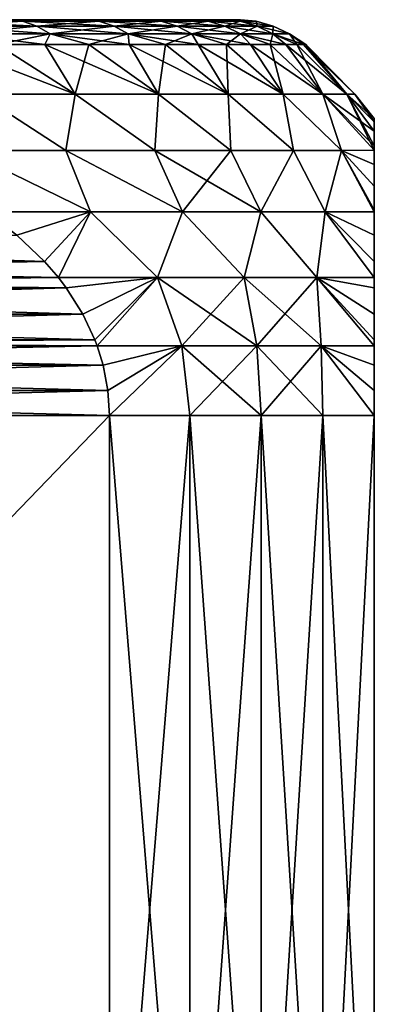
# Model space of a CAD drawing. Header units: metres. Extents: x -109 to 109, y -505 to 40.
# Tile 249 of 256: x 87.91 to 91.5, y -0.95 to 9. Entities that reach past the tile are written whole.
import ezdxf

# ---------------------------------------------------------------- set-up
doc = ezdxf.new("R2010")
doc.units = ezdxf.units.M
doc.layers.add('solid_K244224000C74', color=7, linetype='CONTINUOUS')

msp = doc.modelspace()

# ---------------------------------------------------------------- linework, layer by layer
at = {"layer": 'solid_K244224000C74'}
for points in [[(87.037239, 8.983721, -8.950409), (87.167511, 9, -8.50942), (87.943176, 8.983721, -7.758666)], [(87.943176, 8.983721, 7.758666), (87.167511, 9, 8.50942), (87.037239, 8.983721, 8.950409)], [(87.037239, 8.983721, 8.950409), (87.169868, 8.93535, 9.063067), (88.087212, 8.93535, 7.856324)], [(87.943176, 8.983721, 7.758666), (87.037239, 8.983721, 8.950409), (88.087212, 8.93535, 7.856324)], [(87.037239, 8.983721, -8.950409), (87.943176, 8.983721, -7.758666), (87.169868, 8.93535, -9.063067)], [(88.053352, 9, 7.261303), (88.053352, 9, -7.261303), (87.167511, 9, -8.50942)], [(87.943176, 8.983721, -7.758666), (87.167511, 9, -8.50942), (88.053352, 9, -7.261303)], [(87.167511, 9, 8.50942), (88.053352, 9, 7.261303), (87.167511, 9, -8.50942)], [(87.943176, 8.983721, 7.758666), (88.053352, 9, 7.261303), (87.167511, 9, 8.50942)], [(87.943176, 8.983721, -7.758666), (88.087212, 8.93535, -7.856324), (87.169868, 8.93535, -9.063067)], [(87.943176, 8.983721, -7.758666), (88.053352, 9, -7.261303), (88.714958, 8.983721, -6.475959)], [(88.714958, 8.983721, 6.475959), (88.053352, 9, 7.261303), (87.943176, 8.983721, 7.758666)], [(87.943176, 8.983721, 7.758666), (88.087212, 8.93535, 7.856324), (88.868706, 8.93535, 6.557472)], [(88.714958, 8.983721, 6.475959), (87.943176, 8.983721, 7.758666), (88.868706, 8.93535, 6.557472)], [(87.943176, 8.983721, -7.758666), (88.714958, 8.983721, -6.475959), (88.087212, 8.93535, -7.856324)], [(88.793747, 9, 5.922012), (88.793747, 9, -5.922012), (88.053352, 9, -7.261303)], [(88.714958, 8.983721, -6.475959), (88.053352, 9, -7.261303), (88.793747, 9, -5.922012)], [(88.053352, 9, 7.261303), (88.793747, 9, 5.922012), (88.053352, 9, -7.261303)], [(88.714958, 8.983721, 6.475959), (88.793747, 9, 5.922012), (88.053352, 9, 7.261303)], [(88.714958, 8.983721, -6.475959), (88.868706, 8.93535, -6.557472), (88.087212, 8.93535, -7.856324)], [(88.714958, 8.983721, -6.475959), (88.793747, 9, -5.922012), (89.343521, 8.983721, -5.117328)], [(89.343521, 8.983721, 5.117328), (88.793747, 9, 5.922012), (88.714958, 8.983721, 6.475959)], [(88.714958, 8.983721, 6.475959), (88.868706, 8.93535, 6.557472), (89.505188, 8.93535, 5.181739)], [(89.343521, 8.983721, 5.117328), (88.714958, 8.983721, 6.475959), (89.505188, 8.93535, 5.181739)], [(88.714958, 8.983721, -6.475959), (89.343521, 8.983721, -5.117328), (88.868706, 8.93535, -6.557472)], [(89.379608, 9, 4.507956), (89.379608, 9, -4.507956), (88.793747, 9, -5.922012)], [(89.343521, 8.983721, -5.117328), (88.793747, 9, -5.922012), (89.379608, 9, -4.507956)], [(88.793747, 9, 5.922012), (89.379608, 9, 4.507956), (88.793747, 9, -5.922012)], [(89.343521, 8.983721, 5.117328), (89.379608, 9, 4.507956), (88.793747, 9, 5.922012)], [(89.343521, 8.983721, -5.117328), (89.505188, 8.93535, -5.181739), (88.868706, 8.93535, -6.557472)], [(89.343521, 8.983721, -5.117328), (89.379608, 9, -4.507956), (89.821518, 8.983721, -3.698701)], [(89.821518, 8.983721, 3.698701), (89.379608, 9, 4.507956), (89.343521, 8.983721, 5.117328)], [(89.343521, 8.983721, 5.117328), (89.505188, 8.93535, 5.181739), (89.989189, 8.93535, 3.745256)], [(89.821518, 8.983721, 3.698701), (89.343521, 8.983721, 5.117328), (89.989189, 8.93535, 3.745256)], [(89.343521, 8.983721, -5.117328), (89.821518, 8.983721, -3.698701), (89.505188, 8.93535, -5.181739)], [(89.803467, 9, 3.03705), (89.803467, 9, -3.03705), (89.379608, 9, -4.507956)], [(89.821518, 8.983721, -3.698701), (89.379608, 9, -4.507956), (89.803467, 9, -3.03705)], [(89.379608, 9, 4.507956), (89.803467, 9, 3.03705), (89.379608, 9, -4.507956)], [(89.821518, 8.983721, 3.698701), (89.803467, 9, 3.03705), (89.379608, 9, 4.507956)], [(89.821518, 8.983721, -3.698701), (89.989189, 8.93535, -3.745256), (89.505188, 8.93535, -5.181739)], [(90.059921, 9, 1.527998), (90.059921, 9, -1.527998), (89.803467, 9, -3.03705)], [(90.143326, 8.983721, -2.236709), (89.803467, 9, -3.03705), (90.059921, 9, -1.527998)], [(89.803467, 9, 3.03705), (90.059921, 9, 1.527998), (89.803467, 9, -3.03705)], [(89.821518, 8.983721, -3.698701), (89.803467, 9, -3.03705), (90.143326, 8.983721, -2.236709)], [(90.143326, 8.983721, 2.236709), (90.059921, 9, 1.527998), (89.803467, 9, 3.03705)], [(90.143326, 8.983721, 2.236709), (89.803467, 9, 3.03705), (89.821518, 8.983721, 3.698701)], [(89.821518, 8.983721, 3.698701), (89.989189, 8.93535, 3.745256), (90.315048, 8.93535, 2.264863)], [(90.143326, 8.983721, 2.236709), (89.821518, 8.983721, 3.698701), (90.315048, 8.93535, 2.264863)], [(89.821518, 8.983721, -3.698701), (90.143326, 8.983721, -2.236709), (89.989189, 8.93535, -3.745256)], [(90.143326, 8.983721, -2.236709), (90.315048, 8.93535, -2.264863), (89.989189, 8.93535, -3.745256)], [(90.059921, 9, 1.527998), (90.145752, 9), (90.059921, 9, -1.527998)], [(90.305176, 8.983721, -0.748495), (90.059921, 9, -1.527998), (90.145752, 9)], [(90.143326, 8.983721, -2.236709), (90.059921, 9, -1.527998), (90.305176, 8.983721, -0.748495)], [(90.305176, 8.983721, 0.748495), (90.145752, 9), (90.059921, 9, 1.527998)], [(90.305176, 8.983721, 0.748495), (90.059921, 9, 1.527998), (90.143326, 8.983721, 2.236709)], [(90.143326, 8.983721, 2.236709), (90.315048, 8.93535, 2.264863), (90.478943, 8.93535, 0.757916)], [(90.305176, 8.983721, 0.748495), (90.143326, 8.983721, 2.236709), (90.478943, 8.93535, 0.757916)], [(90.143326, 8.983721, -2.236709), (90.305176, 8.983721, -0.748495), (90.315048, 8.93535, -2.264863)], [(90.305176, 8.983721, -0.748495), (90.145752, 9), (90.305176, 8.983721, 0.748495)], [(90.305176, 8.983721, 0.748495), (90.478943, 8.93535, 0.757916), (90.478943, 8.93535, -0.757916)], [(90.305176, 8.983721, -0.748495), (90.478943, 8.93535, -0.757916), (90.315048, 8.93535, -2.264863)], [(90.305176, 8.983721, -0.748495), (90.305176, 8.983721, 0.748495), (90.478943, 8.93535, -0.757916)], [(87.169868, 8.93535, 9.063067), (87.293701, 8.856466, 9.168255), (88.221695, 8.856466, 7.947506)], [(88.087212, 8.93535, 7.856324), (87.169868, 8.93535, 9.063067), (88.221695, 8.856466, 7.947506)], [(87.169868, 8.93535, -9.063067), (88.087212, 8.93535, -7.856324), (87.293701, 8.856466, -9.168255)], [(88.087212, 8.93535, -7.856324), (88.221695, 8.856466, -7.947506), (87.293701, 8.856466, -9.168255)], [(88.087212, 8.93535, 7.856324), (88.221695, 8.856466, 7.947506), (89.01226, 8.856466, 6.633579)], [(88.868706, 8.93535, 6.557472), (88.087212, 8.93535, 7.856324), (89.01226, 8.856466, 6.633579)], [(88.087212, 8.93535, -7.856324), (88.868706, 8.93535, -6.557472), (88.221695, 8.856466, -7.947506)], [(88.868706, 8.93535, -6.557472), (89.01226, 8.856466, -6.633579), (88.221695, 8.856466, -7.947506)], [(88.868706, 8.93535, 6.557472), (89.01226, 8.856466, 6.633579), (89.656128, 8.856466, 5.24188)], [(89.505188, 8.93535, 5.181739), (88.868706, 8.93535, 6.557472), (89.656128, 8.856466, 5.24188)], [(88.868706, 8.93535, -6.557472), (89.505188, 8.93535, -5.181739), (89.01226, 8.856466, -6.633579)], [(89.505188, 8.93535, -5.181739), (89.656128, 8.856466, -5.24188), (89.01226, 8.856466, -6.633579)], [(89.505188, 8.93535, 5.181739), (89.656128, 8.856466, 5.24188), (90.145752, 8.856466, 3.788724)], [(89.989189, 8.93535, 3.745256), (89.505188, 8.93535, 5.181739), (90.145752, 8.856466, 3.788724)], [(89.505188, 8.93535, -5.181739), (89.989189, 8.93535, -3.745256), (89.656128, 8.856466, -5.24188)], [(89.989189, 8.93535, -3.745256), (90.145752, 8.856466, -3.788724), (89.656128, 8.856466, -5.24188)], [(89.989189, 8.93535, 3.745256), (90.145752, 8.856466, 3.788724), (90.475395, 8.856466, 2.291149)], [(90.315048, 8.93535, 2.264863), (89.989189, 8.93535, 3.745256), (90.475395, 8.856466, 2.291149)], [(89.989189, 8.93535, -3.745256), (90.315048, 8.93535, -2.264863), (90.145752, 8.856466, -3.788724)], [(90.315048, 8.93535, -2.264863), (90.475395, 8.856466, -2.291149), (90.145752, 8.856466, -3.788724)], [(90.315048, 8.93535, 2.264863), (90.475395, 8.856466, 2.291149), (90.641182, 8.856466, 0.766713)], [(90.478943, 8.93535, 0.757916), (90.315048, 8.93535, 2.264863), (90.641182, 8.856466, 0.766713)], [(90.315048, 8.93535, -2.264863), (90.478943, 8.93535, -0.757916), (90.475395, 8.856466, -2.291149)], [(90.478943, 8.93535, -0.757916), (90.641182, 8.856466, -0.766713), (90.475395, 8.856466, -2.291149)], [(90.478943, 8.93535, 0.757916), (90.641182, 8.856466, 0.766713), (90.641182, 8.856466, -0.766713)], [(90.478943, 8.93535, -0.757916), (90.478943, 8.93535, 0.757916), (90.641182, 8.856466, -0.766713)], [(87.293701, 8.856466, 9.168255), (87.685814, 8.75, 8.920386), (88.168381, 8.75, 8.27916)], [(88.221695, 8.856466, 7.947506), (87.293701, 8.856466, 9.168255), (88.168381, 8.75, 8.27916)], [(87.293701, 8.856466, -9.168255), (88.221695, 8.856466, -7.947506), (87.685814, 8.75, -8.920386)], [(88.221695, 8.856466, -7.947506), (88.168381, 8.75, -8.27916), (87.685814, 8.75, -8.920386)], [(88.221695, 8.856466, 7.947506), (88.168381, 8.75, 8.27916), (88.614243, 8.75, 7.611884)], [(88.221695, 8.856466, -7.947506), (88.614243, 8.75, -7.611884), (88.168381, 8.75, -8.27916)], [(88.221695, 8.856466, 7.947506), (88.614243, 8.75, 7.611884), (89.021988, 8.75, 6.920658)], [(89.01226, 8.856466, 6.633579), (88.221695, 8.856466, 7.947506), (89.021988, 8.75, 6.920658)], [(88.221695, 8.856466, -7.947506), (89.01226, 8.856466, -6.633579), (88.614243, 8.75, -7.611884)], [(89.01226, 8.856466, -6.633579), (89.021988, 8.75, -6.920658), (88.614243, 8.75, -7.611884)], [(89.01226, 8.856466, 6.633579), (89.021988, 8.75, 6.920658), (89.390335, 8.75, 6.207657)], [(89.01226, 8.856466, 6.633579), (89.390335, 8.75, 6.207657), (89.718117, 8.75, 5.475124)], [(89.656128, 8.856466, 5.24188), (89.01226, 8.856466, 6.633579), (89.718117, 8.75, 5.475124)], [(89.01226, 8.856466, -6.633579), (89.390335, 8.75, -6.207657), (89.021988, 8.75, -6.920658)], [(89.01226, 8.856466, -6.633579), (89.656128, 8.856466, -5.24188), (89.390335, 8.75, -6.207657)], [(89.656128, 8.856466, -5.24188), (89.718117, 8.75, -5.475124), (89.390335, 8.75, -6.207657)], [(89.656128, 8.856466, 5.24188), (89.718117, 8.75, 5.475124), (90.004318, 8.75, 4.725365)], [(89.656128, 8.856466, 5.24188), (90.004318, 8.75, 4.725365), (90.248024, 8.75, 3.960738)], [(90.145752, 8.856466, 3.788724), (89.656128, 8.856466, 5.24188), (90.248024, 8.75, 3.960738)], [(89.656128, 8.856466, -5.24188), (90.004318, 8.75, -4.725365), (89.718117, 8.75, -5.475124)], [(89.656128, 8.856466, -5.24188), (90.145752, 8.856466, -3.788724), (90.004318, 8.75, -4.725365)], [(90.145752, 8.856466, -3.788724), (90.248024, 8.75, -3.960738), (90.004318, 8.75, -4.725365)], [(90.145752, 8.856466, 3.788724), (90.248024, 8.75, 3.960738), (90.448479, 8.75, 3.183649)], [(90.145752, 8.856466, 3.788724), (90.448479, 8.75, 3.183649), (90.605042, 8.75, 2.396543)], [(90.475395, 8.856466, 2.291149), (90.145752, 8.856466, 3.788724), (90.605042, 8.75, 2.396543)], [(90.145752, 8.856466, -3.788724), (90.448479, 8.75, -3.183649), (90.248024, 8.75, -3.960738)], [(90.145752, 8.856466, -3.788724), (90.475395, 8.856466, -2.291149), (90.448479, 8.75, -3.183649)], [(90.475395, 8.856466, -2.291149), (90.605042, 8.75, -2.396543), (90.448479, 8.75, -3.183649)], [(90.475395, 8.856466, 2.291149), (90.605042, 8.75, 2.396543), (90.717232, 8.75, 1.601897)], [(90.475395, 8.856466, 2.291149), (90.717232, 8.75, 1.601897), (90.784683, 8.75, 0.802211)], [(90.641182, 8.856466, 0.766713), (90.475395, 8.856466, 2.291149), (90.784683, 8.75, 0.802211)], [(90.475395, 8.856466, -2.291149), (90.717232, 8.75, -1.601897), (90.605042, 8.75, -2.396543)], [(90.475395, 8.856466, -2.291149), (90.641182, 8.856466, -0.766713), (90.717232, 8.75, -1.601897)], [(90.641182, 8.856466, 0.766713), (90.784683, 8.75, 0.802211), (90.80719, 8.75)], [(90.641182, 8.856466, -0.766713), (90.80719, 8.75), (90.784683, 8.75, -0.802211)], [(90.641182, 8.856466, -0.766713), (90.641182, 8.856466, 0.766713), (90.80719, 8.75)], [(90.641182, 8.856466, -0.766713), (90.784683, 8.75, -0.802211), (90.717232, 8.75, -1.601897)], [(87.168045, 8.75, 9.533546), (87.500389, 8.246708, 9.904796), (88.475464, 8.246708, 8.700682)], [(87.685814, 8.75, 8.920386), (87.168045, 8.75, 9.533546), (88.475464, 8.246708, 8.700682)], [(87.685814, 8.75, -8.920386), (88.475464, 8.246708, -8.700682), (87.500389, 8.246708, -9.904796)], [(88.168381, 8.75, 8.27916), (87.685814, 8.75, 8.920386), (88.475464, 8.246708, 8.700682)], [(87.685814, 8.75, -8.920386), (88.168381, 8.75, -8.27916), (88.475464, 8.246708, -8.700682)], [(88.168381, 8.75, 8.27916), (88.475464, 8.246708, 8.700682), (89.319328, 8.246708, 7.401242)], [(88.614243, 8.75, 7.611884), (88.168381, 8.75, 8.27916), (89.319328, 8.246708, 7.401242)], [(88.168381, 8.75, -8.27916), (88.614243, 8.75, -7.611884), (88.475464, 8.246708, -8.700682)], [(88.614243, 8.75, -7.611884), (89.319328, 8.246708, -7.401242), (88.475464, 8.246708, -8.700682)], [(89.021988, 8.75, 6.920658), (88.614243, 8.75, 7.611884), (89.319328, 8.246708, 7.401242)], [(88.614243, 8.75, -7.611884), (89.021988, 8.75, -6.920658), (89.319328, 8.246708, -7.401242)], [(89.021988, 8.75, 6.920658), (89.319328, 8.246708, 7.401242), (90.022743, 8.246708, 6.020713)], [(89.390335, 8.75, 6.207657), (89.021988, 8.75, 6.920658), (90.022743, 8.246708, 6.020713)], [(89.021988, 8.75, -6.920658), (89.390335, 8.75, -6.207657), (89.319328, 8.246708, -7.401242)], [(89.390335, 8.75, -6.207657), (90.022743, 8.246708, -6.020713), (89.319328, 8.246708, -7.401242)], [(89.718117, 8.75, 5.475124), (89.390335, 8.75, 6.207657), (90.022743, 8.246708, 6.020713)], [(89.390335, 8.75, -6.207657), (89.718117, 8.75, -5.475124), (90.022743, 8.246708, -6.020713)], [(89.718117, 8.75, 5.475124), (90.022743, 8.246708, 6.020713), (90.577995, 8.246708, 4.574219)], [(90.004318, 8.75, 4.725365), (89.718117, 8.75, 5.475124), (90.577995, 8.246708, 4.574219)], [(89.718117, 8.75, -5.475124), (90.004318, 8.75, -4.725365), (90.022743, 8.246708, -6.020713)], [(90.248024, 8.75, 3.960738), (90.004318, 8.75, 4.725365), (90.577995, 8.246708, 4.574219)], [(90.004318, 8.75, -4.725365), (90.577995, 8.246708, -4.574219), (90.022743, 8.246708, -6.020713)], [(90.004318, 8.75, -4.725365), (90.248024, 8.75, -3.960738), (90.577995, 8.246708, -4.574219)], [(90.248024, 8.75, 3.960738), (90.577995, 8.246708, 4.574219), (90.979012, 8.246708, 3.07761)], [(90.448479, 8.75, 3.183649), (90.248024, 8.75, 3.960738), (90.979012, 8.246708, 3.07761)], [(90.248024, 8.75, -3.960738), (90.448479, 8.75, -3.183649), (90.577995, 8.246708, -4.574219)], [(90.605042, 8.75, 2.396543), (90.448479, 8.75, 3.183649), (90.979012, 8.246708, 3.07761)], [(90.448479, 8.75, -3.183649), (90.979012, 8.246708, -3.07761), (90.577995, 8.246708, -4.574219)], [(90.448479, 8.75, -3.183649), (90.605042, 8.75, -2.396543), (90.979012, 8.246708, -3.07761)], [(90.605042, 8.75, 2.396543), (90.979012, 8.246708, 3.07761), (91.221397, 8.246708, 1.547281)], [(90.717232, 8.75, 1.601897), (90.605042, 8.75, 2.396543), (91.221397, 8.246708, 1.547281)], [(90.605042, 8.75, -2.396543), (90.717232, 8.75, -1.601897), (90.979012, 8.246708, -3.07761)], [(90.784683, 8.75, 0.802211), (90.717232, 8.75, 1.601897), (91.221397, 8.246708, 1.547281)], [(90.717232, 8.75, -1.601897), (91.221397, 8.246708, -1.547281), (90.979012, 8.246708, -3.07761)], [(90.717232, 8.75, -1.601897), (90.784683, 8.75, -0.802211), (91.221397, 8.246708, -1.547281)], [(90.784683, 8.75, 0.802211), (91.221397, 8.246708, 1.547281), (91.302483, 8.246708)], [(90.80719, 8.75), (90.784683, 8.75, 0.802211), (91.302483, 8.246708)], [(90.784683, 8.75, -0.802211), (90.80719, 8.75), (91.221397, 8.246708, -1.547281)], [(90.80719, 8.75), (91.302483, 8.246708), (91.221397, 8.246708, -1.547281)], [(87.360382, 7.678064, 10.666354), (88.381592, 7.678064, 9.515601), (87.500389, 8.246708, 9.904796)], [(88.381599, 7.678064, -9.5156), (87.360382, 7.678064, -10.666354), (87.500389, 8.246708, -9.904796)], [(88.381592, 7.678064, 9.515601), (88.475464, 8.246708, 8.700682), (87.500389, 8.246708, 9.904796)], [(88.381599, 7.678064, -9.5156), (87.500389, 8.246708, -9.904796), (88.475464, 8.246708, -8.700682)], [(88.381592, 7.678064, 9.515601), (89.281433, 7.678064, 8.267641), (88.475464, 8.246708, 8.700682)], [(89.281433, 7.678064, -8.267641), (88.381599, 7.678064, -9.5156), (88.475464, 8.246708, -8.700682)], [(89.281433, 7.678064, 8.267641), (89.319328, 8.246708, 7.401242), (88.475464, 8.246708, 8.700682)], [(89.281433, 7.678064, -8.267641), (88.475464, 8.246708, -8.700682), (89.319328, 8.246708, -7.401242)], [(89.281433, 7.678064, 8.267641), (90.050705, 7.678064, 6.935224), (89.319328, 8.246708, 7.401242)], [(90.050705, 7.678064, -6.935224), (89.281433, 7.678064, -8.267641), (89.319328, 8.246708, -7.401242)], [(90.050705, 7.678064, 6.935224), (90.022743, 8.246708, 6.020713), (89.319328, 8.246708, 7.401242)], [(90.050705, 7.678064, -6.935224), (89.319328, 8.246708, -7.401242), (90.022743, 8.246708, -6.020713)], [(90.681549, 7.678064, 5.53196), (90.577995, 8.246708, 4.574219), (90.022743, 8.246708, 6.020713)], [(90.050705, 7.678064, 6.935224), (90.681549, 7.678064, 5.53196), (90.022743, 8.246708, 6.020713)], [(90.681549, 7.678064, -5.53196), (90.022743, 8.246708, -6.020713), (90.577995, 8.246708, -4.574219)], [(90.681549, 7.678064, -5.53196), (90.050705, 7.678064, -6.935224), (90.022743, 8.246708, -6.020713)], [(91.167526, 7.678064, 4.072185), (90.979012, 8.246708, 3.07761), (90.577995, 8.246708, 4.574219)], [(90.681549, 7.678064, 5.53196), (91.167526, 7.678064, 4.072185), (90.577995, 8.246708, 4.574219)], [(91.167526, 7.678064, -4.072185), (90.577995, 8.246708, -4.574219), (90.979012, 8.246708, -3.07761)], [(91.167526, 7.678064, -4.072185), (90.681549, 7.678064, -5.53196), (90.577995, 8.246708, -4.574219)], [(91.5, 7.873516, 1.661064), (91.221397, 8.246708, 1.547281), (90.979012, 8.246708, 3.07761)], [(91.5, 7.725728, 2.404723), (91.5, 7.873516, 1.661064), (90.979012, 8.246708, 3.07761)], [(91.5, 7.681266, 2.580307), (91.5, 7.725728, 2.404723), (90.979012, 8.246708, 3.07761)], [(91.167526, 7.678064, 4.072185), (91.5, 7.681266, 2.580307), (90.979012, 8.246708, 3.07761)], [(91.5, 7.681266, -2.580307), (90.979012, 8.246708, -3.07761), (91.221397, 8.246708, -1.547281)], [(91.5, 7.681266, -2.580307), (91.167526, 7.678064, -4.072185), (90.979012, 8.246708, -3.07761)], [(91.5, 8, -0.000001), (91.302483, 8.246708), (91.221397, 8.246708, 1.547281)], [(91.5, 7.967772, 0.847818), (91.5, 8, -0.000001), (91.221397, 8.246708, 1.547281)], [(91.5, 7.873516, 1.661064), (91.5, 7.967772, 0.847818), (91.221397, 8.246708, 1.547281)], [(91.5, 7.967772, -0.847821), (91.221397, 8.246708, -1.547281), (91.302483, 8.246708)], [(91.5, 7.725727, -2.404724), (91.5, 7.681266, -2.580307), (91.221397, 8.246708, -1.547281)], [(91.5, 7.873516, -1.661066), (91.5, 7.725727, -2.404724), (91.221397, 8.246708, -1.547281)], [(91.5, 7.967772, -0.847821), (91.5, 7.873516, -1.661066), (91.221397, 8.246708, -1.547281)], [(91.5, 8, -0.000001), (91.5, 7.967772, -0.847821), (91.302483, 8.246708)], [(91.5, 7.967772, 0.847818), (91.5, 7.967772, -0.847821), (91.5, 8, -0.000001)], [(91.5, 7.873516, 1.661064), (91.5, 7.873516, -1.661066), (91.5, 7.967772, -0.847821)], [(91.5, 7.873516, 1.661064), (91.5, 7.967772, -0.847821), (91.5, 7.967772, 0.847818)], [(91.5, 7.725728, 2.404723), (91.5, 7.725727, -2.404724), (91.5, 7.873516, -1.661066)], [(91.5, 7.725728, 2.404723), (91.5, 7.873516, -1.661066), (91.5, 7.873516, 1.661064)], [(88.629082, 7.055901, -9.743183), (87.360382, 7.678064, -10.666354), (88.381599, 7.678064, -9.5156)], [(87.574905, 7.056078, -10.926407), (87.360382, 7.678064, -10.666354), (88.629082, 7.055901, -9.743183)], [(88.629082, 7.055901, 9.743183), (88.381592, 7.678064, 9.515601), (87.360382, 7.678064, 10.666354)], [(87.574905, 7.056078, 10.926407), (88.629082, 7.055901, 9.743183), (87.360382, 7.678064, 10.666354)], [(89.558945, 7.055901, 8.456253), (89.281433, 7.678064, 8.267641), (88.381592, 7.678064, 9.515601)], [(88.629082, 7.055901, 9.743183), (89.558945, 7.055901, 8.456253), (88.381592, 7.678064, 9.515601)], [(89.558945, 7.055901, -8.456253), (88.381599, 7.678064, -9.5156), (89.281433, 7.678064, -8.267641)], [(88.629082, 7.055901, -9.743183), (88.381599, 7.678064, -9.5156), (89.558945, 7.055901, -8.456253)], [(89.558945, 7.055901, -8.456253), (89.281433, 7.678064, -8.267641), (90.050705, 7.678064, -6.935224)], [(90.352798, 7.055901, 7.081254), (90.050705, 7.678064, 6.935224), (89.281433, 7.678064, 8.267641)], [(89.558945, 7.055901, 8.456253), (90.352798, 7.055901, 7.081254), (89.281433, 7.678064, 8.267641)], [(89.558945, 7.055901, -8.456253), (90.050705, 7.678064, -6.935224), (90.352798, 7.055901, -7.081254)], [(90.352798, 7.055901, -7.081254), (90.050705, 7.678064, -6.935224), (90.681549, 7.678064, -5.53196)], [(90.352798, 7.055901, 7.081254), (90.681549, 7.678064, 5.53196), (90.050705, 7.678064, 6.935224)], [(90.352798, 7.055901, -7.081254), (90.681549, 7.678064, -5.53196), (91.00238, 7.055901, -5.632504)], [(90.352798, 7.055901, 7.081254), (91.00238, 7.055901, 5.632504), (90.681549, 7.678064, 5.53196)], [(91.00238, 7.055901, -5.632504), (90.681549, 7.678064, -5.53196), (91.167526, 7.678064, -4.072185)], [(91.00238, 7.055901, 5.632504), (91.167526, 7.678064, 4.072185), (90.681549, 7.678064, 5.53196)], [(91.00238, 7.055901, -5.632504), (91.167526, 7.678064, -4.072185), (91.5, 7.056078, -4.127949)], [(91.00238, 7.055901, 5.632504), (91.5, 7.056078, 4.127949), (91.167526, 7.678064, 4.072185)], [(91.5, 7.536862, -3.05788), (91.167526, 7.678064, -4.072185), (91.5, 7.681266, -2.580307)], [(91.5, 7.536862, 3.05788), (91.5, 7.681266, 2.580307), (91.167526, 7.678064, 4.072185)], [(91.5, 7.076954, -4.092218), (91.5, 7.056078, -4.127949), (91.167526, 7.678064, -4.072185)], [(91.5, 7.317903, -3.618245), (91.5, 7.076954, -4.092218), (91.167526, 7.678064, -4.072185)], [(91.5, 7.536862, -3.05788), (91.5, 7.317903, -3.618245), (91.167526, 7.678064, -4.072185)], [(91.5, 7.317903, 3.618245), (91.5, 7.536862, 3.05788), (91.167526, 7.678064, 4.072185)], [(91.5, 7.076954, 4.092218), (91.5, 7.317903, 3.618245), (91.167526, 7.678064, 4.072185)], [(91.5, 7.056078, 4.127949), (91.5, 7.076954, 4.092218), (91.167526, 7.678064, 4.072185)], [(91.5, 7.681266, 2.580307), (91.5, 7.725727, -2.404724), (91.5, 7.725728, 2.404723)], [(91.5, 7.681266, 2.580307), (91.5, 7.681266, -2.580307), (91.5, 7.725727, -2.404724)], [(91.5, 7.536862, 3.05788), (91.5, 7.681266, -2.580307), (91.5, 7.681266, 2.580307)], [(91.5, 7.536862, -3.05788), (91.5, 7.681266, -2.580307), (91.5, 7.536862, 3.05788)], [(91.5, 7.536862, -3.05788), (91.5, 7.536862, 3.05788), (91.5, 7.317903, 3.618245)], [(91.5, 7.536862, -3.05788), (91.5, 7.317903, 3.618245), (91.5, 7.317903, -3.618245)], [(91.5, 7.317903, -3.618245), (91.5, 7.317903, 3.618245), (91.5, 7.076954, 4.092218)], [(91.5, 7.317903, -3.618245), (91.5, 7.076954, 4.092218), (91.5, 7.076954, -4.092218)], [(91.5, 7.076954, -4.092218), (91.5, 7.076954, 4.092218), (91.5, 7.056078, 4.127949)], [(91.5, 7.076954, -4.092218), (91.5, 7.056078, 4.127949), (91.5, 7.056078, -4.127949)], [(87.885612, 6.820889, 10.747021), (88.629082, 7.055901, 9.743183), (87.574905, 7.056078, 10.926407)], [(87.885605, 6.820894, -10.747025), (87.574905, 7.056078, -10.926407), (88.629082, 7.055901, -9.743183)], [(87.885605, 6.820894, -10.747025), (88.629082, 7.055901, -9.743183), (88.163689, 6.556264, -10.586475)], [(88.163689, 6.556259, 10.586473), (88.629082, 7.055901, 9.743183), (87.885612, 6.820889, 10.747021)], [(88.163689, 6.556259, 10.586473), (88.30529, 6.391943, 10.504721), (88.629082, 7.055901, 9.743183)], [(88.629082, 7.055901, -9.743183), (88.30529, 6.391943, -10.504721), (88.163689, 6.556264, -10.586475)], [(88.30529, 6.391943, 10.504721), (89.30925, 6.392651, 9.253689), (88.629082, 7.055901, 9.743183)], [(88.629082, 7.055901, -9.743183), (89.30925, 6.392651, -9.253689), (88.30529, 6.391943, -10.504721)], [(89.30925, 6.392651, 9.253689), (89.558945, 7.055901, 8.456253), (88.629082, 7.055901, 9.743183)], [(88.629082, 7.055901, -9.743183), (89.558945, 7.055901, -8.456253), (89.30925, 6.392651, -9.253689)], [(89.30925, 6.392651, 9.253689), (90.185051, 6.392651, 7.901069), (89.558945, 7.055901, 8.456253)], [(89.558945, 7.055901, -8.456253), (90.185051, 6.392651, -7.901069), (89.30925, 6.392651, -9.253689)], [(90.185051, 6.392651, 7.901069), (90.352798, 7.055901, 7.081254), (89.558945, 7.055901, 8.456253)], [(89.558945, 7.055901, -8.456253), (90.352798, 7.055901, -7.081254), (90.185051, 6.392651, -7.901069)], [(90.185051, 6.392651, 7.901069), (90.918556, 6.392651, 6.466288), (90.352798, 7.055901, 7.081254)], [(90.352798, 7.055901, -7.081254), (90.918556, 6.392651, -6.466288), (90.185051, 6.392651, -7.901069)], [(90.918556, 6.392651, 6.466288), (91.00238, 7.055901, 5.632504), (90.352798, 7.055901, 7.081254)], [(90.352798, 7.055901, -7.081254), (91.00238, 7.055901, -5.632504), (90.918556, 6.392651, -6.466288)], [(90.918556, 6.392651, 6.466288), (91.5, 6.391942, 4.97132), (91.00238, 7.055901, 5.632504)], [(91.00238, 7.055901, -5.632504), (91.5, 6.391942, -4.97132), (90.918556, 6.392651, -6.466288)], [(91.5, 6.820852, 4.48677), (91.5, 7.056078, 4.127949), (91.00238, 7.055901, 5.632504)], [(91.00238, 7.055901, -5.632504), (91.5, 7.056078, -4.127949), (91.5, 6.820852, -4.48677)], [(91.5, 6.556219, 4.80786), (91.5, 6.820852, 4.48677), (91.00238, 7.055901, 5.632504)], [(91.5, 6.391942, 4.97132), (91.5, 6.556219, 4.80786), (91.00238, 7.055901, 5.632504)], [(91.00238, 7.055901, -5.632504), (91.5, 6.556219, -4.80786), (91.5, 6.391942, -4.97132)], [(91.00238, 7.055901, -5.632504), (91.5, 6.820852, -4.48677), (91.5, 6.556219, -4.80786)], [(91.5, 7.056078, -4.127949), (91.5, 7.056078, 4.127949), (91.5, 6.820852, 4.48677)], [(91.5, 7.056078, -4.127949), (91.5, 6.820852, 4.48677), (91.5, 6.820852, -4.48677)], [(88.163689, 6.556264, -10.586475), (79.836311, 6.556264, -15.394287), (80.114395, 6.820894, -15.233738)], [(88.163689, 6.556259, 10.586473), (87.885612, 6.820889, 10.747021), (79.836311, 6.556259, 15.39429)], [(87.885605, 6.820894, -10.747025), (88.163689, 6.556264, -10.586475), (80.114395, 6.820894, -15.233738)], [(91.5, 6.820852, -4.48677), (91.5, 6.820852, 4.48677), (91.5, 6.556219, 4.80786)], [(91.5, 6.820852, -4.48677), (91.5, 6.556219, 4.80786), (91.5, 6.556219, -4.80786)], [(88.30529, 6.391943, -10.504721), (79.69471, 6.391943, -15.476041), (79.836311, 6.556264, -15.394287)], [(88.163689, 6.556259, 10.586473), (79.836311, 6.556259, 15.39429), (79.69471, 6.391943, 15.476041)], [(88.163689, 6.556259, 10.586473), (79.69471, 6.391943, 15.476041), (88.30529, 6.391943, 10.504721)], [(88.163689, 6.556264, -10.586475), (88.30529, 6.391943, -10.504721), (79.836311, 6.556264, -15.394287)], [(91.5, 6.556219, -4.80786), (91.5, 6.556219, 4.80786), (91.5, 6.391942, 4.97132)], [(91.5, 6.556219, -4.80786), (91.5, 6.391942, 4.97132), (91.5, 6.391942, -4.97132)], [(88.30529, 6.391943, 10.504721), (79.69471, 6.391943, 15.476041), (79.616508, 6.289267, 15.521193)], [(88.383492, 6.289267, 10.459569), (88.30529, 6.391943, 10.504721), (79.616508, 6.289267, 15.521193)], [(88.383492, 6.289272, -10.459571), (79.616508, 6.289272, -15.521191), (79.69471, 6.391943, -15.476041)], [(88.383492, 6.289272, -10.459571), (79.69471, 6.391943, -15.476041), (88.30529, 6.391943, -10.504721)], [(88.383492, 6.289267, 10.459569), (89.30925, 6.392651, 9.253689), (88.30529, 6.391943, 10.504721)], [(88.383492, 6.289272, -10.459571), (88.30529, 6.391943, -10.504721), (89.30925, 6.392651, -9.253689)], [(88.551292, 6.024439, 10.362689), (89.30925, 6.392651, 9.253689), (88.383492, 6.289267, 10.459569)], [(88.551292, 6.024443, -10.362691), (88.383492, 6.289272, -10.459571), (89.30925, 6.392651, -9.253689)], [(88.551292, 6.024439, 10.362689), (88.674004, 5.763524, 10.291844), (89.30925, 6.392651, 9.253689)], [(88.551292, 6.024443, -10.362691), (89.30925, 6.392651, -9.253689), (88.674004, 5.763527, -10.291845)], [(88.674004, 5.763524, 10.291844), (88.697556, 5.701084, 10.278246), (89.30925, 6.392651, 9.253689)], [(89.30925, 6.392651, -9.253689), (88.697556, 5.701083, -10.278246), (88.674004, 5.763527, -10.291845)], [(88.697556, 5.701084, 10.278246), (89.555336, 5.701569, 9.163936), (89.30925, 6.392651, 9.253689)], [(89.30925, 6.392651, -9.253689), (89.555336, 5.701569, -9.163936), (88.697556, 5.701083, -10.278246)], [(90.313568, 5.701569, 7.975268), (90.185051, 6.392651, 7.901069), (89.30925, 6.392651, 9.253689)], [(89.555336, 5.701569, 9.163936), (90.313568, 5.701569, 7.975268), (89.30925, 6.392651, 9.253689)], [(89.30925, 6.392651, -9.253689), (90.185051, 6.392651, -7.901069), (89.555336, 5.701569, -9.163936)], [(90.185051, 6.392651, -7.901069), (90.313568, 5.701569, -7.975268), (89.555336, 5.701569, -9.163936)], [(90.963867, 5.701569, 6.724288), (90.918556, 6.392651, 6.466288), (90.185051, 6.392651, 7.901069)], [(90.313568, 5.701569, 7.975268), (90.963867, 5.701569, 6.724288), (90.185051, 6.392651, 7.901069)], [(90.185051, 6.392651, -7.901069), (90.918556, 6.392651, -6.466288), (90.313568, 5.701569, -7.975268)], [(90.918556, 6.392651, -6.466288), (90.963867, 5.701569, -6.724288), (90.313568, 5.701569, -7.975268)], [(91.5, 6.289231, 5.061654), (91.5, 6.391942, 4.97132), (90.918556, 6.392651, 6.466288)], [(91.5, 6.024408, 5.255403), (91.5, 6.289231, 5.061654), (90.918556, 6.392651, 6.466288)], [(91.5, 5.763498, 5.397085), (91.5, 6.024408, 5.255403), (90.918556, 6.392651, 6.466288)], [(91.5, 5.701084, 5.424271), (91.5, 5.763498, 5.397085), (90.918556, 6.392651, 6.466288)], [(90.963867, 5.701569, 6.724288), (91.5, 5.701084, 5.424271), (90.918556, 6.392651, 6.466288)], [(90.918556, 6.392651, -6.466288), (91.5, 5.701084, -5.424271), (90.963867, 5.701569, -6.724288)], [(90.918556, 6.392651, -6.466288), (91.5, 5.763498, -5.397085), (91.5, 5.701084, -5.424271)], [(90.918556, 6.392651, -6.466288), (91.5, 6.024408, -5.255403), (91.5, 5.763498, -5.397085)], [(90.918556, 6.392651, -6.466288), (91.5, 6.289231, -5.061654), (91.5, 6.024408, -5.255403)], [(90.918556, 6.392651, -6.466288), (91.5, 6.391942, -4.97132), (91.5, 6.289231, -5.061654)], [(91.5, 6.391942, -4.97132), (91.5, 6.391942, 4.97132), (91.5, 6.289231, 5.061654)], [(91.5, 6.391942, -4.97132), (91.5, 6.289231, 5.061654), (91.5, 6.289231, -5.061654)], [(88.551292, 6.024443, -10.362691), (79.448708, 6.024443, -15.618072), (79.616508, 6.289272, -15.521191)], [(88.383492, 6.289267, 10.459569), (79.616508, 6.289267, 15.521193), (79.448708, 6.024439, 15.618073)], [(88.551292, 6.024439, 10.362689), (88.383492, 6.289267, 10.459569), (79.448708, 6.024439, 15.618073)], [(88.551292, 6.024443, -10.362691), (79.616508, 6.289272, -15.521191), (88.383492, 6.289272, -10.459571)], [(91.5, 6.289231, -5.061654), (91.5, 6.289231, 5.061654), (91.5, 6.024408, 5.255403)], [(91.5, 6.289231, -5.061654), (91.5, 6.024408, 5.255403), (91.5, 6.024408, -5.255403)], [(88.674004, 5.763527, -10.291845), (79.325996, 5.763527, -15.688917), (79.448708, 6.024443, -15.618072)], [(88.551292, 6.024439, 10.362689), (79.448708, 6.024439, 15.618073), (79.325996, 5.763524, 15.688918)], [(88.551292, 6.024439, 10.362689), (79.325996, 5.763524, 15.688918), (88.674004, 5.763524, 10.291844)], [(88.551292, 6.024443, -10.362691), (88.674004, 5.763527, -10.291845), (79.448708, 6.024443, -15.618072)], [(91.5, 6.024408, -5.255403), (91.5, 6.024408, 5.255403), (91.5, 5.763498, 5.397085)], [(91.5, 6.024408, -5.255403), (91.5, 5.763498, 5.397085), (91.5, 5.763498, -5.397085)], [(88.697556, 5.701084, 10.278246), (79.302444, 5.701084, 15.702517), (79.242447, 5.506324, 15.737158)], [(88.757553, 5.506324, 10.243605), (88.697556, 5.701084, 10.278246), (79.242447, 5.506324, 15.737158)], [(88.757553, 5.506327, -10.243605), (79.242447, 5.506327, -15.737157), (79.302444, 5.701083, -15.702517)], [(88.697556, 5.701083, -10.278246), (79.302444, 5.701083, -15.702517), (79.325996, 5.763527, -15.688917)], [(88.674004, 5.763524, 10.291844), (79.325996, 5.763524, 15.688918), (79.302444, 5.701084, 15.702517)], [(88.674004, 5.763524, 10.291844), (79.302444, 5.701084, 15.702517), (88.697556, 5.701084, 10.278246)], [(88.757553, 5.506327, -10.243605), (79.302444, 5.701083, -15.702517), (88.697556, 5.701083, -10.278246)], [(88.674004, 5.763527, -10.291845), (88.697556, 5.701083, -10.278246), (79.325996, 5.763527, -15.688917)], [(88.757553, 5.506324, 10.243605), (89.555336, 5.701569, 9.163936), (88.697556, 5.701084, 10.278246)], [(88.757553, 5.506327, -10.243605), (88.697556, 5.701083, -10.278246), (89.555336, 5.701569, -9.163936)], [(88.805931, 5.252617, 10.215675), (89.555336, 5.701569, 9.163936), (88.757553, 5.506324, 10.243605)], [(88.805931, 5.252619, -10.215676), (88.757553, 5.506327, -10.243605), (89.555336, 5.701569, -9.163936)], [(88.805931, 5.252619, -10.215676), (89.555336, 5.701569, -9.163936), (88.821823, 5, -10.206499)], [(88.805931, 5.252617, 10.215675), (88.821823, 5, 10.206499), (89.555336, 5.701569, 9.163936)], [(89.555336, 5.701569, -9.163936), (89.635529, 5, -9.135529), (88.821823, 5, -10.206499)], [(88.821823, 5, 10.206499), (89.635529, 5, 9.135529), (89.555336, 5.701569, 9.163936)], [(89.555336, 5.701569, -9.163936), (90.313568, 5.701569, -7.975268), (89.635529, 5, -9.135529)], [(90.356407, 5, 8), (90.313568, 5.701569, 7.975268), (89.555336, 5.701569, 9.163936)], [(89.635529, 5, 9.135529), (90.356407, 5, 8), (89.555336, 5.701569, 9.163936)], [(90.313568, 5.701569, -7.975268), (90.356407, 5, -8), (89.635529, 5, -9.135529)], [(90.313568, 5.701569, -7.975268), (90.963867, 5.701569, -6.724288), (90.356407, 5, -8)], [(90.979362, 5, 6.807937), (90.963867, 5.701569, 6.724288), (90.313568, 5.701569, 7.975268)], [(90.356407, 5, 8), (90.979362, 5, 6.807937), (90.313568, 5.701569, 7.975268)], [(90.963867, 5.701569, -6.724288), (90.979362, 5, -6.807937), (90.356407, 5, -8)], [(90.963867, 5.701569, -6.724288), (91.5, 5, -5.567764), (90.979362, 5, -6.807937)], [(90.963867, 5.701569, -6.724288), (91.5, 5.252604, -5.549412), (91.5, 5, -5.567764)], [(91.5, 5.506305, 5.493558), (91.5, 5.701084, 5.424271), (90.963867, 5.701569, 6.724288)], [(91.5, 5.252604, 5.549412), (91.5, 5.506305, 5.493558), (90.963867, 5.701569, 6.724288)], [(91.5, 5, 5.567764), (91.5, 5.252604, 5.549412), (90.963867, 5.701569, 6.724288)], [(90.979362, 5, 6.807937), (91.5, 5, 5.567764), (90.963867, 5.701569, 6.724288)], [(90.963867, 5.701569, -6.724288), (91.5, 5.506305, -5.493558), (91.5, 5.252604, -5.549412)], [(90.963867, 5.701569, -6.724288), (91.5, 5.701084, -5.424271), (91.5, 5.506305, -5.493558)], [(91.5, 5.763498, -5.397085), (91.5, 5.763498, 5.397085), (91.5, 5.701084, 5.424271)], [(91.5, 5.763498, -5.397085), (91.5, 5.701084, 5.424271), (91.5, 5.701084, -5.424271)], [(91.5, 5.701084, -5.424271), (91.5, 5.701084, 5.424271), (91.5, 5.506305, 5.493558)], [(91.5, 5.701084, -5.424271), (91.5, 5.506305, 5.493558), (91.5, 5.506305, -5.493558)], [(88.805931, 5.252619, -10.215676), (79.194069, 5.252619, -15.765086), (79.242447, 5.506327, -15.737157)], [(88.757553, 5.506324, 10.243605), (79.242447, 5.506324, 15.737158), (79.194069, 5.252617, 15.765086)], [(88.805931, 5.252617, 10.215675), (88.757553, 5.506324, 10.243605), (79.194069, 5.252617, 15.765086)], [(88.805931, 5.252619, -10.215676), (79.242447, 5.506327, -15.737157), (88.757553, 5.506327, -10.243605)], [(91.5, 5.506305, -5.493558), (91.5, 5.506305, 5.493558), (91.5, 5.252604, 5.549412)], [(91.5, 5.506305, -5.493558), (91.5, 5.252604, 5.549412), (91.5, 5.252604, -5.549412)], [(79.194069, 5.252619, -15.765086), (88.821823, 5, -10.206499), (79.178177, 5, -15.774263)], [(88.805931, 5.252617, 10.215675), (79.194069, 5.252617, 15.765086), (79.178177, 5, 15.774263)], [(88.805931, 5.252617, 10.215675), (79.178177, 5, 15.774263), (88.821823, 5, 10.206499)], [(88.805931, 5.252619, -10.215676), (88.821823, 5, -10.206499), (79.194069, 5.252619, -15.765086)], [(91.5, 5.252604, -5.549412), (91.5, 5, 5.567764), (91.5, 5, -5.567764)], [(91.5, 5.252604, -5.549412), (91.5, 5.252604, 5.549412), (91.5, 5, 5.567764)], [(79.178177, 5, -15.774263), (88.821823, 5, -10.206499), (88.821823, -5, -10.206499)], [(79.178177, -5, -15.774263), (79.178177, 5, -15.774263), (88.821823, -5, -10.206499)], [(79.178177, -5, 15.774263), (88.821823, 5, 10.206499), (79.178177, 5, 15.774263)], [(79.178177, -5, 15.774263), (88.821823, -5, 10.206499), (88.821823, 5, 10.206499)], [(88.821823, -5, -10.206499), (88.821823, 5, -10.206499), (89.635529, 5, -9.135529)], [(89.635529, -5, -9.135529), (88.821823, -5, -10.206499), (89.635529, 5, -9.135529)], [(89.635529, -5, 9.135529), (89.635529, 5, 9.135529), (88.821823, 5, 10.206499)], [(89.635529, -5, 9.135529), (88.821823, 5, 10.206499), (88.821823, -5, 10.206499)], [(89.635529, -5, -9.135529), (89.635529, 5, -9.135529), (90.356407, 5, -8)], [(90.356407, -5, -8), (89.635529, -5, -9.135529), (90.356407, 5, -8)], [(90.356407, -5, 8), (90.356407, 5, 8), (89.635529, 5, 9.135529)], [(90.356407, -5, 8), (89.635529, 5, 9.135529), (89.635529, -5, 9.135529)], [(90.356407, -5, -8), (90.356407, 5, -8), (90.979362, 5, -6.807937)], [(90.979362, -5, -6.807937), (90.356407, -5, -8), (90.979362, 5, -6.807937)], [(90.979362, -5, 6.807937), (90.979362, 5, 6.807937), (90.356407, 5, 8)], [(90.979362, -5, 6.807937), (90.356407, 5, 8), (90.356407, -5, 8)], [(90.979362, -5, -6.807937), (91.5, 5, -5.567764), (91.5, -5, -5.567764)], [(90.979362, -5, -6.807937), (90.979362, 5, -6.807937), (91.5, 5, -5.567764)], [(91.5, -5, 5.567764), (91.5, 5, 5.567764), (90.979362, 5, 6.807937)], [(91.5, -5, 5.567764), (90.979362, 5, 6.807937), (90.979362, -5, 6.807937)], [(91.5, -5, 5.567764), (91.5, -5, -5.567764), (91.5, 5, -5.567764)], [(91.5, -5, 5.567764), (91.5, 5, -5.567764), (91.5, 5, 5.567764)]]:
    msp.add_3dface(points, dxfattribs=at)

doc.saveas('drawing.dxf')
